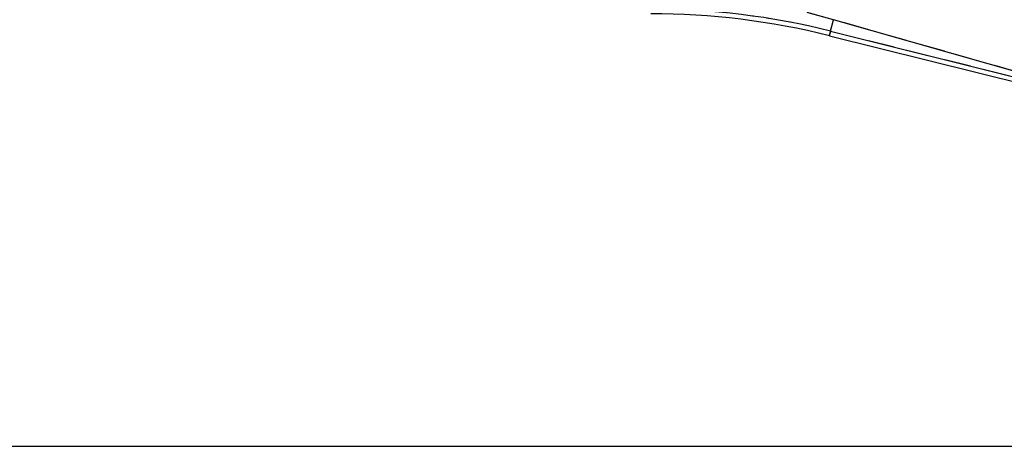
# Model space of a CAD drawing. Extents: x 49 to 390, y 18 to 272.
# Tile 13 of 36: x 247 to 295, y 212 to 233. Entities that reach past the tile are written whole.
import ezdxf

# ---------------------------------------------------------------- set-up
doc = ezdxf.new("R2010")
doc.units = 0
doc.linetypes.add('HIDDEN', pattern=[1.905, 1.27, -0.635])
doc.layers.get('0').update_dxf_attribs({"linetype": 'CONTINUOUS'})
doc.styles.add('SLDTEXTSTYLE0', font='TXT', dxfattribs={"width": 0.75})
doc.dimstyles.new('SLDDIMSTYLE1', dxfattribs={"dimtxt": 3.5, "dimasz": 3.302, "dimexe": 0, "dimexo": 0.0625, "dimgap": 0.875, "dimtad": 1, "dimdec": 0, "dimrnd": 1e-09, "dimzin": 12, "dimtxsty": 'SLDTEXTSTYLE0', "dimsah": 1, "dimcen": 0.09, "dimazin": 3, "dimtfac": 1, "dimtofl": 0, "dimtmove": 0, "dimatfit": 3, "dimtolj": 1, "dimtzin": 12})

# ---------------------------------------------------------------- blocks, each defined once
blk = doc.blocks.new('_D_1')
at = {"color": 179, "linetype": 'CONTINUOUS'}
for p, q in [((287.42, 254.86), (324.957, 254.86)), ((323.957, 254.86), (323.957, 212.477)), ((222.38, 212.477), (324.957, 212.477))]:
    blk.add_line(p, q, dxfattribs=at)
for points in [[(323.957, 254.86), (323.449, 251.558), (324.465, 251.558)], [(323.957, 212.477), (324.465, 215.779), (323.449, 215.779)]]:
    blk.add_solid(points, dxfattribs=at)
at = {"color": 179, "linetype": 'CONTINUOUS', "insert": (319.445, 228.199, 0.1), "char_height": 3.5, "attachment_point": 1, "rotation": 90, "style": 'SLDTEXTSTYLE0'}
blk.add_mtext('42', dxfattribs=at)
blk = doc.blocks.new('_D_2')
at = {"color": 179, "linetype": 'CONTINUOUS'}
for p, q in [((101.402, 232.939), (101.402, 268.588)), ((309.203, 243.436), (309.203, 268.588)), ((309.203, 267.588), (101.402, 267.588))]:
    blk.add_line(p, q, dxfattribs=at)
for points in [[(101.402, 267.588), (104.704, 267.08), (104.704, 268.096)], [(309.203, 267.588), (305.901, 268.096), (305.901, 267.08)]]:
    blk.add_solid(points, dxfattribs=at)
at = {"color": 179, "linetype": 'CONTINUOUS', "insert": (188.915, 272.1, 0.1), "char_height": 3.5, "attachment_point": 1, "style": 'SLDTEXTSTYLE0'}
blk.add_mtext('208', dxfattribs=at)

msp = doc.modelspace()

# ---------------------------------------------------------------- linework, layer by layer
at = {"color": 7, "linetype": 'CONTINUOUS'}
for p, q in [((286.5618, 233.1404), (285.2979, 233.4814)), ((286.4244, 232.5893), (286.5618, 233.1404)), ((297.4387, 230.0479), (286.5618, 233.1404)), ((286.4244, 232.5893), (297.5495, 229.8155)), ((286.3685, 232.3648), (297.5922, 229.5664))]:
    msp.add_line(p, q, dxfattribs=at)
at = {"color": 7, "linetype": 'HIDDEN'}
for p, q in [((286.5618, 233.1404), (285.2979, 233.4814)), ((286.4244, 232.5893), (286.5618, 233.1404)), ((297.4387, 230.0479), (286.5618, 233.1404)), ((286.4244, 232.5893), (297.5495, 229.8155))]:
    msp.add_line(p, q, dxfattribs=at)
at = {"color": 8, "linetype": 'CONTINUOUS', "flags": 128}
msp.add_lwpolyline([(286.3685, 232.3648), (286.372, 232.3789), (286.3825, 232.4211), (286.4, 232.4912), (286.4244, 232.5893)], dxfattribs=at)
at = {"color": 7, "linetype": 'HIDDEN', "flags": 128}
msp.add_lwpolyline([(286.4244, 232.5893), (286.4, 232.4912), (286.3825, 232.4211), (286.372, 232.3789), (286.3685, 232.3648)], dxfattribs=at)
at = {"color": 7, "linetype": 'CONTINUOUS'}
for radius in [36.0298, 35.7985]:
    msp.add_arc((277.708, 197.6297), radius, 76, 90, dxfattribs=at)
at = {"color": 7, "linetype": 'HIDDEN'}
msp.add_arc((277.708, 197.6297), 36.0298, 76, 90, dxfattribs=at)

# ---------------------------------------------------------------- dimensions: what is measured, and where the dimension line sits
at = {"color": 179, "linetype": 'CONTINUOUS'}
dim = msp.add_linear_dim(base=(101.4022, 267.5882), p1=(309.2026, 242.4361), p2=(101.4022, 231.9393), dimstyle='SLDDIMSTYLE1', dxfattribs=at)
dim.commit()
dim.dimension.update_dxf_attribs({"geometry": '_D_2', "text_midpoint": (194.2159, 267.5882), "dimtype": 160})
dim = msp.add_linear_dim(base=(323.957, 212.4774), p1=(286.42, 254.8597), p2=(221.38, 212.4774), angle=90, dimstyle='SLDDIMSTYLE1', dxfattribs=at)
dim.commit()
dim.dimension.update_dxf_attribs({"geometry": '_D_1', "text_midpoint": (323.957, 232.207), "dimtype": 160})

doc.saveas('drawing.dxf')
